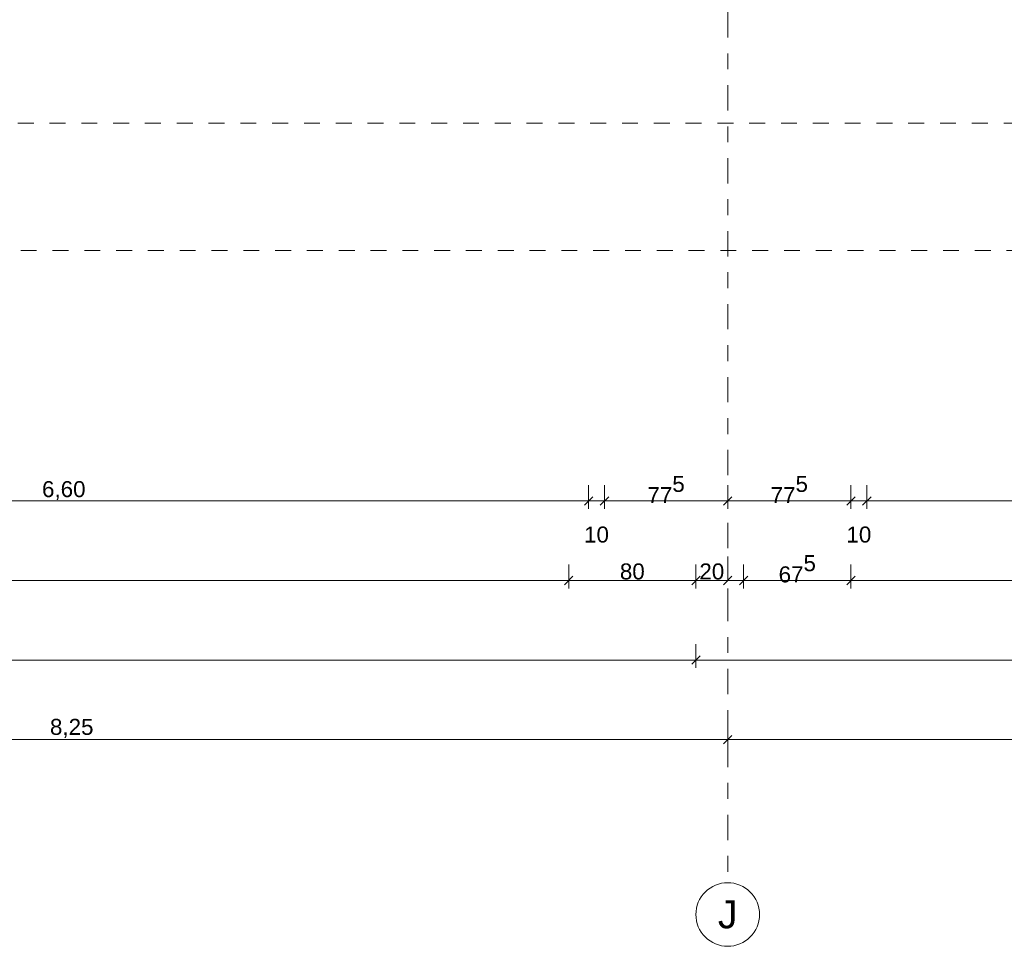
# Model space of a CAD drawing. Header units: metres. Extents: x -273 to 6, y -183 to 13.
# Tile 202 of 256: x -79.12 to -72.93, y -46.57 to -40.75. Entities that reach past the tile are written whole.
import ezdxf

# ---------------------------------------------------------------- set-up
doc = ezdxf.new("R2010")
doc.units = ezdxf.units.M
doc.header["$LTSCALE"] = 0.05
doc.header["$PDMODE"] = 1
doc.header["$PDSIZE"] = -2
doc.linetypes.add('ISO-03 Gestrichelt mit Abstand-3', pattern=[1.524, 0.6096, -0.9144])
doc.linetypes.add('Linienart-53', pattern=[5.291531, 3.175, -1.058062, 0.352704, -0.705764])
doc.layers.get('0').update_dxf_attribs({"lineweight": 25})
doc.layers.add('70 -71 Achsen- 1 Gebäudeachsen', color=7, linetype='Linienart-53', lineweight=18)
doc.layers.add('Keine', color=7, linetype='Continuous', lineweight=9)
doc.layers.add('70 -72 Beschriftung- 1 Beschriftung allgemein', color=7, linetype='Continuous', lineweight=9, true_color=0xff6633)
doc.layers.add('70 -76 Bemaßung- 2 Allgemein', color=7, linetype='Continuous', lineweight=5, true_color=0x6666cc)
doc.styles.add('Arial', font='arial.ttf')
doc.dimstyles.new('k+k_klein', dxfattribs={"dimtxt": 0.100689, "dimasz": 0.05302, "dimexe": 0.05, "dimexo": 0.15, "dimgap": 0.005, "dimtad": 1, "dimdec": 3, "dimtxsty": 'Arial', "dimblk": 'VW_SLASH-2', "dimblk1": 'VW_SLASH-2', "dimblk2": 'VW_SLASH-2', "dimcen": 0, "dimdle": 0.025, "dimadec": 3, "dimazin": 0, "dimtfac": 0.75, "dimtdec": 3, "dimtix": 1, "dimtmove": 0, "dimatfit": 0, "dimldrblk": 'VW_FILLEDARROW', "dimfxl": 0.1, "dimfxlon": 1, "dimfrac": 2, "dimtolj": 1, "dimarcsym": 0})

# ---------------------------------------------------------------- blocks, each defined once
blk = doc.blocks.new('_Achsen (3D)')
at = {"layer": '70 -71 Achsen- 1 Gebäudeachsen', "transparency": 33554687}
blk.add_line((-74.671, 3.8), (-74.671, -46.172), dxfattribs=at)
at = {"color": 255, "transparency": 33554687}
blk.add_wipeout([(-74.671, -46.172), (-74.6514, -46.173), (-74.632, -46.1759), (-74.6129, -46.1807), (-74.5945, -46.1873), (-74.5767, -46.1957), (-74.5599, -46.2057), (-74.5441, -46.2174), (-74.5296, -46.2306), (-74.5164, -46.2452), (-74.5047, -46.2609), (-74.4946, -46.2778), (-74.4862, -46.2955), (-74.4796, -46.314), (-74.4748, -46.333), (-74.472, -46.3524), (-74.471, -46.372), (-74.472, -46.3916), (-74.4748, -46.4111), (-74.4796, -46.4301), (-74.4862, -46.4486), (-74.4946, -46.4663), (-74.5047, -46.4832), (-74.5164, -46.4989), (-74.5296, -46.5135), (-74.5441, -46.5266), (-74.5599, -46.5383), (-74.5767, -46.5484), (-74.5945, -46.5568), (-74.6129, -46.5634), (-74.632, -46.5682), (-74.6514, -46.5711), (-74.671, -46.572), (-74.6906, -46.5711), (-74.71, -46.5682), (-74.7291, -46.5634), (-74.7475, -46.5568), (-74.7653, -46.5484), (-74.7821, -46.5383), (-74.7979, -46.5266), (-74.8124, -46.5135), (-74.8256, -46.4989), (-74.8373, -46.4832), (-74.8474, -46.4663), (-74.8558, -46.4486), (-74.8624, -46.4301), (-74.8672, -46.4111), (-74.87, -46.3916), (-74.871, -46.372), (-74.87, -46.3524), (-74.8672, -46.333), (-74.8624, -46.314), (-74.8558, -46.2955), (-74.8474, -46.2778), (-74.8373, -46.2609), (-74.8256, -46.2452), (-74.8124, -46.2306), (-74.7979, -46.2174), (-74.7821, -46.2057), (-74.7653, -46.1957), (-74.7475, -46.1873), (-74.7291, -46.1807), (-74.71, -46.1759), (-74.6906, -46.173)], dxfattribs=at).dxf.layer = 'Keine'
at = {"layer": 'Keine', "transparency": 33554687, "flags": 128}
blk.add_lwpolyline([(-74.671, -46.172), (-74.6514, -46.173), (-74.632, -46.1759), (-74.6129, -46.1807), (-74.5945, -46.1873), (-74.5767, -46.1957), (-74.5599, -46.2057), (-74.5441, -46.2174), (-74.5296, -46.2306), (-74.5164, -46.2452), (-74.5047, -46.2609), (-74.4946, -46.2778), (-74.4862, -46.2955), (-74.4796, -46.314), (-74.4748, -46.333), (-74.472, -46.3524), (-74.471, -46.372), (-74.472, -46.3916), (-74.4748, -46.4111), (-74.4796, -46.4301), (-74.4862, -46.4486), (-74.4946, -46.4663), (-74.5047, -46.4832), (-74.5164, -46.4989), (-74.5296, -46.5135), (-74.5441, -46.5266), (-74.5599, -46.5383), (-74.5767, -46.5484), (-74.5945, -46.5568), (-74.6129, -46.5634), (-74.632, -46.5682), (-74.6514, -46.5711), (-74.671, -46.572), (-74.6906, -46.5711), (-74.71, -46.5682), (-74.7291, -46.5634), (-74.7475, -46.5568), (-74.7653, -46.5484), (-74.7821, -46.5383), (-74.7979, -46.5266), (-74.8124, -46.5135), (-74.8256, -46.4989), (-74.8373, -46.4832), (-74.8474, -46.4663), (-74.8558, -46.4486), (-74.8624, -46.4301), (-74.8672, -46.4111), (-74.87, -46.3916), (-74.871, -46.372), (-74.87, -46.3524), (-74.8672, -46.333), (-74.8624, -46.314), (-74.8558, -46.2955), (-74.8474, -46.2778), (-74.8373, -46.2609), (-74.8256, -46.2452), (-74.8124, -46.2306), (-74.7979, -46.2174), (-74.7821, -46.2057), (-74.7653, -46.1957), (-74.7475, -46.1873), (-74.7291, -46.1807), (-74.71, -46.1759), (-74.6906, -46.173)], close=True, dxfattribs=at)
at = {"layer": 'Keine', "transparency": 33554687, "insert": (-74.671, -46.372), "char_height": 0.1762, "attachment_point": 5, "line_spacing_factor": 0.970891, "style": 'Arial'}
blk.add_mtext('J', dxfattribs=at)
blk = doc.blocks.new('Gruppe-2490')
at = {"layer": 'Keine', "color": 7, "linetype": 'ISO-03 Gestrichelt mit Abstand-3', "lineweight": 9, "flags": 128}
blk.add_lwpolyline([(-88.6823, -40.004), (-88.6823, -41.3969), (-88.896, -41.3969), (-88.896, -42.1969), (-88.6823, -42.1969), (-88.6823, -43.104), (-86.2423, -43.104), (-86.2423, -42.1969), (-53.0011, -42.1969), (-53.0011, -41.3969), (-70.7461, -41.3969), (-70.7461, -20.5719), (-71.5461, -20.5719), (-71.5461, -41.3969), (-86.2423, -41.3969), (-86.2423, -40.004)], close=True, dxfattribs=at)
blk = doc.blocks.new('_FU_2D LP5 (2D)')
at = {"layer": '70 -72 Beschriftung- 1 Beschriftung allgemein', "color": 7}
blk.add_blockref('Gruppe-2490', (0, 0), dxfattribs=at)
blk = doc.blocks.new('VW_SLASH-2')
at = {"color": 0, "linetype": 'ByBlock', "lineweight": -2, "transparency": 16777216}
blk.add_line((0.47, 0), (-1, 0), dxfattribs=at)
at = {"color": 0, "lineweight": 5, "transparency": 16777216, "flags": 128}
blk.add_lwpolyline([(0.5, 0.5), (-0.5, -0.5)], dxfattribs=at)
blk = doc.blocks.new('*D2829')
at = {"layer": '70 -76 Bemaßung- 2 Allgemein', "color": 0, "lineweight": -2}
for p, q in [((-82.921, -45.172), (-82.921, -45.322)), ((-74.671, -45.172), (-74.671, -45.322)), ((-74.724, -45.272), (-82.868, -45.272))]:
    blk.add_line(p, q, dxfattribs=at)
at = {"layer": 'Defpoints', "color": 0}
for p in [(-82.921, -42.294), (-74.671, -42.294), (-82.921, -45.272)]:
    blk.add_point(p, dxfattribs=at)
at = {"layer": '70 -76 Bemaßung- 2 Allgemein', "color": 0, "lineweight": -2, "xscale": 0.05302001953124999, "yscale": 0.05302001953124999, "zscale": 0.05302001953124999, "rotation": 180}
blk.add_blockref('VW_SLASH-2', (-82.921, -45.272), dxfattribs=at)
at = {"layer": '70 -76 Bemaßung- 2 Allgemein', "color": 0, "lineweight": -2, "xscale": 0.05302001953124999, "yscale": 0.05302001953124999, "zscale": 0.05302001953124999}
blk.add_blockref('VW_SLASH-2', (-74.671, -45.272), dxfattribs=at)
at = {"layer": '70 -76 Bemaßung- 2 Allgemein', "color": 0, "insert": (-78.796, -45.2016), "char_height": 0.10069, "attachment_point": 5, "style": 'Arial'}
blk.add_mtext('\\A1;8,25', dxfattribs=at)
blk = doc.blocks.new('VW_FILLEDARROW')
at = {"linetype": 'Continuous', "lineweight": 0, "transparency": 16777216}
blk.add_hatch(color=0, dxfattribs=at).paths.add_polyline_path([(-2.83, 0.76), (0, 0), (-2.83, -0.76)])
at = {"color": 0, "lineweight": 5, "transparency": 16777216, "flags": 128}
blk.add_lwpolyline([(-2.83, 0.76), (0, 0), (-2.83, -0.76)], close=True, dxfattribs=at)
blk = doc.blocks.new('*D2830')
at = {"layer": '70 -76 Bemaßung- 2 Allgemein', "color": 0, "lineweight": -2}
for p, q in [((-74.671, -45.172), (-74.671, -45.322)), ((-66.421, -45.172), (-66.421, -45.322)), ((-66.474, -45.272), (-74.618, -45.272))]:
    blk.add_line(p, q, dxfattribs=at)
at = {"layer": 'Defpoints', "color": 0}
for p in [(-74.671, -42.294), (-66.421, -42.294), (-74.671, -45.272)]:
    blk.add_point(p, dxfattribs=at)
at = {"layer": '70 -76 Bemaßung- 2 Allgemein', "color": 0, "lineweight": -2, "xscale": 0.05302001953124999, "yscale": 0.05302001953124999, "zscale": 0.05302001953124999, "rotation": 180}
blk.add_blockref('VW_SLASH-2', (-74.671, -45.272), dxfattribs=at)
at = {"layer": '70 -76 Bemaßung- 2 Allgemein', "color": 0, "lineweight": -2, "xscale": 0.05302001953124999, "yscale": 0.05302001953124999, "zscale": 0.05302001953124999}
blk.add_blockref('VW_SLASH-2', (-66.421, -45.272), dxfattribs=at)
at = {"layer": '70 -76 Bemaßung- 2 Allgemein', "color": 0, "insert": (-70.546, -45.2016), "char_height": 0.10069, "attachment_point": 5, "style": 'Arial'}
blk.add_mtext('\\A1;8,25', dxfattribs=at)
blk = doc.blocks.new('*D2871')
at = {"layer": '70 -76 Bemaßung- 2 Allgemein', "color": 0, "lineweight": -2}
for p, q in [((-98.821, -44.672), (-98.821, -44.822)), ((-74.871, -44.672), (-74.871, -44.822)), ((-74.924, -44.772), (-98.768, -44.772))]:
    blk.add_line(p, q, dxfattribs=at)
at = {"layer": 'Defpoints', "color": 0}
for p in [(-74.871, -38.672), (-98.821, -40.047), (-98.821, -44.772)]:
    blk.add_point(p, dxfattribs=at)
at = {"layer": '70 -76 Bemaßung- 2 Allgemein', "color": 0, "lineweight": -2, "xscale": 0.05302001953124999, "yscale": 0.05302001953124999, "zscale": 0.05302001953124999, "rotation": 180}
blk.add_blockref('VW_SLASH-2', (-98.821, -44.772), dxfattribs=at)
at = {"layer": '70 -76 Bemaßung- 2 Allgemein', "color": 0, "lineweight": -2, "xscale": 0.05302001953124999, "yscale": 0.05302001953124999, "zscale": 0.05302001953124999}
blk.add_blockref('VW_SLASH-2', (-74.871, -44.772), dxfattribs=at)
at = {"layer": '70 -76 Bemaßung- 2 Allgemein', "color": 0, "insert": (-86.846, -44.7066), "char_height": 0.10069, "attachment_point": 5, "style": 'Arial'}
blk.add_mtext('\\A1;23,95', dxfattribs=at)
blk = doc.blocks.new('*D2872')
at = {"layer": '70 -76 Bemaßung- 2 Allgemein', "color": 0, "lineweight": -2}
for p, q in [((-74.871, -44.672), (-74.871, -44.822)), ((-49.171, -44.672), (-49.171, -44.822)), ((-49.224, -44.772), (-74.818, -44.772))]:
    blk.add_line(p, q, dxfattribs=at)
at = {"layer": 'Defpoints', "color": 0}
for p in [(-74.871, -38.672), (-49.171, -40.197), (-74.871, -44.772)]:
    blk.add_point(p, dxfattribs=at)
at = {"layer": '70 -76 Bemaßung- 2 Allgemein', "color": 0, "lineweight": -2, "xscale": 0.05302001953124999, "yscale": 0.05302001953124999, "zscale": 0.05302001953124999, "rotation": 180}
blk.add_blockref('VW_SLASH-2', (-74.871, -44.772), dxfattribs=at)
at = {"layer": '70 -76 Bemaßung- 2 Allgemein', "color": 0, "lineweight": -2, "xscale": 0.05302001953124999, "yscale": 0.05302001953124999, "zscale": 0.05302001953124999}
blk.add_blockref('VW_SLASH-2', (-49.171, -44.772), dxfattribs=at)
at = {"layer": '70 -76 Bemaßung- 2 Allgemein', "color": 0, "insert": (-62.021, -44.7066), "char_height": 0.10069, "attachment_point": 5, "style": 'Arial'}
blk.add_mtext('\\A1;25,70', dxfattribs=at)
blk = doc.blocks.new('*D2915')
at = {"layer": '70 -76 Bemaßung- 2 Allgemein', "color": 0, "lineweight": -2}
for p, q in [((-98.821, -44.172), (-98.821, -44.322)), ((-75.671, -44.172), (-75.671, -44.322)), ((-75.724, -44.272), (-98.768, -44.272))]:
    blk.add_line(p, q, dxfattribs=at)
at = {"layer": 'Defpoints', "color": 0}
for p in [(-98.821, -34.397), (-75.671, -34.397), (-98.821, -44.272)]:
    blk.add_point(p, dxfattribs=at)
at = {"layer": '70 -76 Bemaßung- 2 Allgemein', "color": 0, "lineweight": -2, "xscale": 0.05302001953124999, "yscale": 0.05302001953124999, "zscale": 0.05302001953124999, "rotation": 180}
blk.add_blockref('VW_SLASH-2', (-98.821, -44.272), dxfattribs=at)
at = {"layer": '70 -76 Bemaßung- 2 Allgemein', "color": 0, "lineweight": -2, "xscale": 0.05302001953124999, "yscale": 0.05302001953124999, "zscale": 0.05302001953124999}
blk.add_blockref('VW_SLASH-2', (-75.671, -44.272), dxfattribs=at)
at = {"layer": '70 -76 Bemaßung- 2 Allgemein', "color": 0, "insert": (-87.246, -44.2066), "char_height": 0.10069, "attachment_point": 5, "style": 'Arial'}
blk.add_mtext('\\A1;23,15', dxfattribs=at)
blk = doc.blocks.new('*D2916')
at = {"layer": '70 -76 Bemaßung- 2 Allgemein', "color": 0, "lineweight": -2}
for p, q in [((-75.671, -44.172), (-75.671, -44.322)), ((-74.871, -44.172), (-74.871, -44.322)), ((-74.924, -44.272), (-75.618, -44.272))]:
    blk.add_line(p, q, dxfattribs=at)
at = {"layer": 'Defpoints', "color": 0}
for p in [(-75.671, -34.397), (-74.871, -35.197), (-75.671, -44.272)]:
    blk.add_point(p, dxfattribs=at)
at = {"layer": '70 -76 Bemaßung- 2 Allgemein', "color": 0, "lineweight": -2, "xscale": 0.05302001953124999, "yscale": 0.05302001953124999, "zscale": 0.05302001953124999, "rotation": 180}
blk.add_blockref('VW_SLASH-2', (-75.671, -44.272), dxfattribs=at)
at = {"layer": '70 -76 Bemaßung- 2 Allgemein', "color": 0, "lineweight": -2, "xscale": 0.05302001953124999, "yscale": 0.05302001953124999, "zscale": 0.05302001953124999}
blk.add_blockref('VW_SLASH-2', (-74.871, -44.272), dxfattribs=at)
at = {"layer": '70 -76 Bemaßung- 2 Allgemein', "color": 0, "insert": (-75.271, -44.2156), "char_height": 0.10069, "attachment_point": 5, "style": 'Arial'}
blk.add_mtext('\\A1;80', dxfattribs=at)
blk = doc.blocks.new('*D2917')
at = {"layer": '70 -76 Bemaßung- 2 Allgemein', "color": 0, "lineweight": -2}
for p, q in [((-74.671, -44.122), (-74.671, -44.222)), ((-74.871, -44.172), (-74.871, -44.322)), ((-74.724, -44.272), (-74.818, -44.272))]:
    blk.add_line(p, q, dxfattribs=at)
at = {"layer": 'Defpoints', "color": 0}
for p in [(-74.871, -35.197), (-74.871, -44.272), (-74.671, -44.272)]:
    blk.add_point(p, dxfattribs=at)
at = {"layer": '70 -76 Bemaßung- 2 Allgemein', "color": 0, "lineweight": -2, "xscale": 0.05302001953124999, "yscale": 0.05302001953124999, "zscale": 0.05302001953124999, "rotation": 180}
blk.add_blockref('VW_SLASH-2', (-74.871, -44.272), dxfattribs=at)
at = {"layer": '70 -76 Bemaßung- 2 Allgemein', "color": 0, "lineweight": -2, "xscale": 0.05302001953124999, "yscale": 0.05302001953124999, "zscale": 0.05302001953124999}
blk.add_blockref('VW_SLASH-2', (-74.671, -44.272), dxfattribs=at)
at = {"layer": '70 -76 Bemaßung- 2 Allgemein', "color": 0, "insert": (-74.771, -44.2156), "char_height": 0.10069, "attachment_point": 5, "style": 'Arial'}
blk.add_mtext('\\A1;20', dxfattribs=at)
blk = doc.blocks.new('*D2918')
at = {"layer": '70 -76 Bemaßung- 2 Allgemein', "color": 0, "lineweight": -2}
for p, q in [((-74.571, -44.172), (-74.571, -44.322)), ((-74.724, -44.272), (-74.777, -44.272)), ((-74.571, -44.272), (-74.671, -44.272)), ((-74.671, -44.422), (-74.671, -44.322)), ((-74.518, -44.272), (-74.465, -44.272))]:
    blk.add_line(p, q, dxfattribs=at)
at = {"layer": 'Defpoints', "color": 0}
for p in [(-74.571, -35.197), (-74.671, -44.272), (-74.671, -44.272)]:
    blk.add_point(p, dxfattribs=at)
at = {"layer": '70 -76 Bemaßung- 2 Allgemein', "color": 0, "lineweight": -2, "xscale": 0.05302001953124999, "yscale": 0.05302001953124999, "zscale": 0.05302001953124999}
blk.add_blockref('VW_SLASH-2', (-74.671, -44.272), dxfattribs=at)
at = {"layer": '70 -76 Bemaßung- 2 Allgemein', "color": 0, "lineweight": -2, "xscale": 0.05302001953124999, "yscale": 0.05302001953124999, "zscale": 0.05302001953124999, "rotation": 180}
blk.add_blockref('VW_SLASH-2', (-74.571, -44.272), dxfattribs=at)
at = {"layer": '70 -76 Bemaßung- 2 Allgemein', "color": 0, "insert": (-65.5954, -44.272), "char_height": 0.10069, "attachment_point": 5, "style": 'Arial'}
blk.add_mtext('\\A1;10', dxfattribs=at)
blk = doc.blocks.new('*D2919')
at = {"layer": '70 -76 Bemaßung- 2 Allgemein', "color": 0, "lineweight": -2}
for p, q in [((-74.571, -44.172), (-74.571, -44.322)), ((-73.896, -44.172), (-73.896, -44.322)), ((-73.949, -44.272), (-74.518, -44.272))]:
    blk.add_line(p, q, dxfattribs=at)
at = {"layer": 'Defpoints', "color": 0}
for p in [(-74.571, -35.197), (-73.896, -39.347), (-74.571, -44.272)]:
    blk.add_point(p, dxfattribs=at)
at = {"layer": '70 -76 Bemaßung- 2 Allgemein', "color": 0, "lineweight": -2, "xscale": 0.05302001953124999, "yscale": 0.05302001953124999, "zscale": 0.05302001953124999, "rotation": 180}
blk.add_blockref('VW_SLASH-2', (-74.571, -44.272), dxfattribs=at)
at = {"layer": '70 -76 Bemaßung- 2 Allgemein', "color": 0, "lineweight": -2, "xscale": 0.05302001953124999, "yscale": 0.05302001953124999, "zscale": 0.05302001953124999}
blk.add_blockref('VW_SLASH-2', (-73.896, -44.272), dxfattribs=at)
at = {"layer": '70 -76 Bemaßung- 2 Allgemein', "color": 0, "insert": (-74.2335, -44.1989), "char_height": 0.100689, "attachment_point": 5, "style": 'Arial'}
blk.add_mtext('\\A1;67\\S5^ ;', dxfattribs=at)
blk = doc.blocks.new('*D2920')
at = {"layer": '70 -76 Bemaßung- 2 Allgemein', "color": 0, "lineweight": -2}
for p, q in [((-73.896, -44.172), (-73.896, -44.322)), ((-67.521, -44.172), (-67.521, -44.322)), ((-67.574, -44.272), (-73.843, -44.272))]:
    blk.add_line(p, q, dxfattribs=at)
at = {"layer": 'Defpoints', "color": 0}
for p in [(-73.896, -39.347), (-67.521, -39.647), (-73.896, -44.272)]:
    blk.add_point(p, dxfattribs=at)
at = {"layer": '70 -76 Bemaßung- 2 Allgemein', "color": 0, "lineweight": -2, "xscale": 0.05302001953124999, "yscale": 0.05302001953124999, "zscale": 0.05302001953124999, "rotation": 180}
blk.add_blockref('VW_SLASH-2', (-73.896, -44.272), dxfattribs=at)
at = {"layer": '70 -76 Bemaßung- 2 Allgemein', "color": 0, "lineweight": -2, "xscale": 0.05302001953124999, "yscale": 0.05302001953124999, "zscale": 0.05302001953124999}
blk.add_blockref('VW_SLASH-2', (-67.521, -44.272), dxfattribs=at)
at = {"layer": '70 -76 Bemaßung- 2 Allgemein', "color": 0, "insert": (-70.7085, -44.1898), "char_height": 0.100689, "attachment_point": 5, "style": 'Arial'}
blk.add_mtext('\\A1;6,37\\S5^ ;', dxfattribs=at)
blk = doc.blocks.new('*D3119')
at = {"layer": '70 -76 Bemaßung- 2 Allgemein', "color": 0, "lineweight": -2}
for p, q in [((-82.146, -43.672), (-82.146, -43.822)), ((-75.546, -43.672), (-75.546, -43.822)), ((-75.599, -43.772), (-82.093, -43.772))]:
    blk.add_line(p, q, dxfattribs=at)
at = {"layer": 'Defpoints', "color": 0}
for p in [(-82.146, -40.322), (-75.546, -40.322), (-82.146, -43.772)]:
    blk.add_point(p, dxfattribs=at)
at = {"layer": '70 -76 Bemaßung- 2 Allgemein', "color": 0, "lineweight": -2, "xscale": 0.05302001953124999, "yscale": 0.05302001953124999, "zscale": 0.05302001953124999, "rotation": 180}
blk.add_blockref('VW_SLASH-2', (-82.146, -43.772), dxfattribs=at)
at = {"layer": '70 -76 Bemaßung- 2 Allgemein', "color": 0, "lineweight": -2, "xscale": 0.05302001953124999, "yscale": 0.05302001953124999, "zscale": 0.05302001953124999}
blk.add_blockref('VW_SLASH-2', (-75.546, -43.772), dxfattribs=at)
at = {"layer": '70 -76 Bemaßung- 2 Allgemein', "color": 0, "insert": (-78.846, -43.7066), "char_height": 0.10069, "attachment_point": 5, "style": 'Arial'}
blk.add_mtext('\\A1;6,60', dxfattribs=at)
blk = doc.blocks.new('*D3120')
at = {"layer": '70 -76 Bemaßung- 2 Allgemein', "color": 0, "lineweight": -2}
for p, q in [((-75.546, -43.672), (-75.546, -43.822)), ((-75.446, -43.672), (-75.446, -43.822)), ((-75.599, -43.772), (-75.652, -43.772)), ((-75.446, -43.772), (-75.546, -43.772)), ((-75.393, -43.772), (-75.34, -43.772))]:
    blk.add_line(p, q, dxfattribs=at)
at = {"layer": 'Defpoints', "color": 0}
for p in [(-75.446, -40.222), (-75.546, -40.322), (-75.546, -43.772)]:
    blk.add_point(p, dxfattribs=at)
at = {"layer": '70 -76 Bemaßung- 2 Allgemein', "color": 0, "lineweight": -2, "xscale": 0.05302001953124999, "yscale": 0.05302001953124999, "zscale": 0.05302001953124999}
blk.add_blockref('VW_SLASH-2', (-75.546, -43.772), dxfattribs=at)
at = {"layer": '70 -76 Bemaßung- 2 Allgemein', "color": 0, "lineweight": -2, "xscale": 0.05302001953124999, "yscale": 0.05302001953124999, "zscale": 0.05302001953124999, "rotation": 180}
blk.add_blockref('VW_SLASH-2', (-75.446, -43.772), dxfattribs=at)
at = {"layer": '70 -76 Bemaßung- 2 Allgemein', "color": 0, "insert": (-75.496, -43.9837), "char_height": 0.10069, "attachment_point": 5, "style": 'Arial'}
blk.add_mtext('\\A1;10', dxfattribs=at)
blk = doc.blocks.new('*D3121')
at = {"layer": '70 -76 Bemaßung- 2 Allgemein', "color": 0, "lineweight": -2}
for p, q in [((-75.446, -43.672), (-75.446, -43.822)), ((-74.671, -43.672), (-74.671, -43.822)), ((-74.724, -43.772), (-75.393, -43.772))]:
    blk.add_line(p, q, dxfattribs=at)
at = {"layer": 'Defpoints', "color": 0}
for p in [(-75.446, -40.222), (-74.671, -40.222), (-75.446, -43.772)]:
    blk.add_point(p, dxfattribs=at)
at = {"layer": '70 -76 Bemaßung- 2 Allgemein', "color": 0, "lineweight": -2, "xscale": 0.05302001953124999, "yscale": 0.05302001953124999, "zscale": 0.05302001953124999, "rotation": 180}
blk.add_blockref('VW_SLASH-2', (-75.446, -43.772), dxfattribs=at)
at = {"layer": '70 -76 Bemaßung- 2 Allgemein', "color": 0, "lineweight": -2, "xscale": 0.05302001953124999, "yscale": 0.05302001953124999, "zscale": 0.05302001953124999}
blk.add_blockref('VW_SLASH-2', (-74.671, -43.772), dxfattribs=at)
at = {"layer": '70 -76 Bemaßung- 2 Allgemein', "color": 0, "insert": (-75.0585, -43.6998), "char_height": 0.100689, "attachment_point": 5, "style": 'Arial'}
blk.add_mtext('\\A1;77\\S5^ ;', dxfattribs=at)
blk = doc.blocks.new('*D3122')
at = {"layer": '70 -76 Bemaßung- 2 Allgemein', "color": 0, "lineweight": -2}
for p, q in [((-74.671, -43.672), (-74.671, -43.822)), ((-73.896, -43.672), (-73.896, -43.822)), ((-73.949, -43.772), (-74.618, -43.772))]:
    blk.add_line(p, q, dxfattribs=at)
at = {"layer": 'Defpoints', "color": 0}
for p in [(-74.671, -40.222), (-73.896, -40.222), (-74.671, -43.772)]:
    blk.add_point(p, dxfattribs=at)
at = {"layer": '70 -76 Bemaßung- 2 Allgemein', "color": 0, "lineweight": -2, "xscale": 0.05302001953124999, "yscale": 0.05302001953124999, "zscale": 0.05302001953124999, "rotation": 180}
blk.add_blockref('VW_SLASH-2', (-74.671, -43.772), dxfattribs=at)
at = {"layer": '70 -76 Bemaßung- 2 Allgemein', "color": 0, "lineweight": -2, "xscale": 0.05302001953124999, "yscale": 0.05302001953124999, "zscale": 0.05302001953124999}
blk.add_blockref('VW_SLASH-2', (-73.896, -43.772), dxfattribs=at)
at = {"layer": '70 -76 Bemaßung- 2 Allgemein', "color": 0, "insert": (-74.2835, -43.6998), "char_height": 0.100689, "attachment_point": 5, "style": 'Arial'}
blk.add_mtext('\\A1;77\\S5^ ;', dxfattribs=at)
blk = doc.blocks.new('*D3123')
at = {"layer": '70 -76 Bemaßung- 2 Allgemein', "color": 0, "lineweight": -2}
for p, q in [((-73.896, -43.672), (-73.896, -43.822)), ((-73.796, -43.672), (-73.796, -43.822)), ((-73.949, -43.772), (-74.002, -43.772)), ((-73.796, -43.772), (-73.896, -43.772)), ((-73.743, -43.772), (-73.69, -43.772))]:
    blk.add_line(p, q, dxfattribs=at)
at = {"layer": 'Defpoints', "color": 0}
for p in [(-73.896, -40.222), (-73.796, -40.322), (-73.896, -43.772)]:
    blk.add_point(p, dxfattribs=at)
at = {"layer": '70 -76 Bemaßung- 2 Allgemein', "color": 0, "lineweight": -2, "xscale": 0.05302001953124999, "yscale": 0.05302001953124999, "zscale": 0.05302001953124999}
blk.add_blockref('VW_SLASH-2', (-73.896, -43.772), dxfattribs=at)
at = {"layer": '70 -76 Bemaßung- 2 Allgemein', "color": 0, "lineweight": -2, "xscale": 0.05302001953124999, "yscale": 0.05302001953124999, "zscale": 0.05302001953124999, "rotation": 180}
blk.add_blockref('VW_SLASH-2', (-73.796, -43.772), dxfattribs=at)
at = {"layer": '70 -76 Bemaßung- 2 Allgemein', "color": 0, "insert": (-73.846, -43.9837), "char_height": 0.10069, "attachment_point": 5, "style": 'Arial'}
blk.add_mtext('\\A1;10', dxfattribs=at)
blk = doc.blocks.new('*D3124')
at = {"layer": '70 -76 Bemaßung- 2 Allgemein', "color": 0, "lineweight": -2}
for p, q in [((-73.796, -43.672), (-73.796, -43.822)), ((-67.621, -43.672), (-67.621, -43.822)), ((-67.674, -43.772), (-73.743, -43.772))]:
    blk.add_line(p, q, dxfattribs=at)
at = {"layer": 'Defpoints', "color": 0}
for p in [(-73.796, -40.322), (-67.621, -40.647), (-73.796, -43.772)]:
    blk.add_point(p, dxfattribs=at)
at = {"layer": '70 -76 Bemaßung- 2 Allgemein', "color": 0, "lineweight": -2, "xscale": 0.05302001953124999, "yscale": 0.05302001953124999, "zscale": 0.05302001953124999, "rotation": 180}
blk.add_blockref('VW_SLASH-2', (-73.796, -43.772), dxfattribs=at)
at = {"layer": '70 -76 Bemaßung- 2 Allgemein', "color": 0, "lineweight": -2, "xscale": 0.05302001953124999, "yscale": 0.05302001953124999, "zscale": 0.05302001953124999}
blk.add_blockref('VW_SLASH-2', (-67.621, -43.772), dxfattribs=at)
at = {"layer": '70 -76 Bemaßung- 2 Allgemein', "color": 0, "insert": (-70.7085, -43.6898), "char_height": 0.100689, "attachment_point": 5, "style": 'Arial'}
blk.add_mtext('\\A1;6,17\\S5^ ;', dxfattribs=at)
blk = doc.blocks.new('Gruppe-2780')
at = {"layer": '70 -76 Bemaßung- 2 Allgemein'}
for p1, p2, picture, middle in [((-74.67099996, -42.29404198), (-82.92099996, -42.29404198), '*D2829', (-78.79599996, -45.20157844)), ((-66.42099996, -42.29404198), (-74.67099996, -42.29404198), '*D2830', (-70.54599996, -45.20157844))]:
    dim = blk.add_aligned_dim(p1=p1, p2=p2, distance=2.978, text='8,25', dimstyle='k+k_klein', override={"dimtxt": 0.100689, "dimgap": 0.01, "dimdec": 8, "dimpost": '<>', "dimtxsty": 'Arial', "dimtmove": 2}, dxfattribs=at)
    dim.commit()
    dim.dimension.update_dxf_attribs({"geometry": picture, "text_midpoint": middle})
blk = doc.blocks.new('Gruppe-2785')
at = {"layer": '70 -76 Bemaßung- 2 Allgemein'}
for base, p1, p2, text, picture, middle in [((-98.82099996, -44.77204198), (-74.87099996, -38.67204198), (-98.82099996, -40.04704198), '23,95', '*D2871', (-86.84599996, -44.70657844)), ((-74.87099996, -44.77204198), (-49.17099996, -40.19704198), (-74.87099996, -38.67204198), '25,70', '*D2872', (-62.02099996, -44.70657844))]:
    dim = blk.add_linear_dim(base=base, p1=p1, p2=p2, text=text, dimstyle='k+k_klein', override={"dimtxt": 0.100689, "dimgap": 0.005, "dimdec": 8, "dimpost": '<>', "dimtxsty": 'Arial', "dimtmove": 2}, dxfattribs=at)
    dim.commit()
    dim.dimension.update_dxf_attribs({"geometry": picture, "text_midpoint": middle})
blk = doc.blocks.new('Gruppe-2787')
at = {"layer": '70 -76 Bemaßung- 2 Allgemein'}
for base, p1, p2, text, picture, middle in [((-98.82099996, -44.27204198), (-75.67099996, -34.39704198), (-98.82099996, -34.39704198), '23,15', '*D2915', (-87.24599996, -44.20657844)), ((-75.67099996, -44.27204198), (-74.87099996, -35.19704198), (-75.67099996, -34.39704198), '80', '*D2916', (-75.27099996, -44.21564042)), ((-74.87099996, -44.27204198), (-74.67099996, -44.27204198), (-74.87099996, -35.19704198), '20', '*D2917', (-74.77099996, -44.21564042)), ((-74.57099996, -44.27204198), (-73.89599996, -39.34704198), (-74.57099996, -35.19704198), '67\\S5^ ;', '*D2919', (-74.23349996, -44.19890932)), ((-73.89599996, -44.27204198), (-67.52099996, -39.64704198), (-73.89599996, -39.34704198), '6,37\\S5^ ;', '*D2920', (-70.70849996, -44.18984735))]:
    dim = blk.add_linear_dim(base=base, p1=p1, p2=p2, text=text, dimstyle='k+k_klein', override={"dimtxt": 0.100689, "dimgap": 0.005, "dimdec": 8, "dimpost": '<>', "dimtxsty": 'Arial', "dimtmove": 2}, dxfattribs=at)
    dim.commit()
    dim.dimension.update_dxf_attribs({"geometry": picture, "text_midpoint": middle})
dim = blk.add_linear_dim(base=(-74.67099996, -44.27204198), p1=(-74.57099996, -35.19704198), p2=(-74.67099996, -44.27204198), text='10', dimstyle='k+k_klein', override={"dimtxt": 0.100689, "dimgap": 0.081139, "dimdec": 8, "dimpost": '<>', "dimtxsty": 'Arial', "dimtmove": 2}, dxfattribs=at)
dim.commit()
dim.dimension.update_dxf_attribs({"geometry": '*D2918', "text_midpoint": (-65.59544902, -44.27204198), "dimtype": 160})
blk = doc.blocks.new('Gruppe-2791')
at = {"layer": '70 -76 Bemaßung- 2 Allgemein'}
for base, p1, p2, text, override, picture, middle in [((-75.54599996, -43.77204198), (-75.44599996, -40.22204198), (-75.54599996, -40.32204198), '10', {"dimtxt": 0.100689, "dimgap": 0.005, "dimdec": 8, "dimpost": '<>', "dimtxsty": 'Arial', "dimtix": 0, "dimtmove": 2}, '*D3120', (-75.49599996, -43.98374666)), ((-75.44599996, -43.77204198), (-74.67099996, -40.22204198), (-75.44599996, -40.22204198), '77\\S5^ ;', {"dimtxt": 0.100689, "dimgap": 0.005, "dimdec": 8, "dimpost": '<>', "dimtxsty": 'Arial', "dimtmove": 2}, '*D3121', (-75.05849996, -43.69976518)), ((-74.67099996, -43.77204198), (-73.89599996, -40.22204198), (-74.67099996, -40.22204198), '77\\S5^ ;', {"dimtxt": 0.100689, "dimgap": 0.005, "dimdec": 8, "dimpost": '<>', "dimtxsty": 'Arial', "dimtmove": 2}, '*D3122', (-74.28349996, -43.69976518)), ((-73.89599996, -43.77204198), (-73.79599996, -40.32204198), (-73.89599996, -40.22204198), '10', {"dimtxt": 0.100689, "dimgap": 0.005, "dimdec": 8, "dimpost": '<>', "dimtxsty": 'Arial', "dimtix": 0, "dimtmove": 2}, '*D3123', (-73.84599996, -43.98374666)), ((-82.14599996, -43.77204198), (-75.54599996, -40.32204198), (-82.14599996, -40.32204198), '6,60', {"dimtxt": 0.100689, "dimgap": 0.005, "dimdec": 8, "dimpost": '<>', "dimtxsty": 'Arial', "dimtmove": 2}, '*D3119', (-78.84599996, -43.70657844)), ((-73.79599996, -43.77204198), (-67.62099996, -40.64704198), (-73.79599996, -40.32204198), '6,17\\S5^ ;', {"dimtxt": 0.100689, "dimgap": 0.005, "dimdec": 8, "dimpost": '<>', "dimtxsty": 'Arial', "dimtmove": 2}, '*D3124', (-70.70849996, -43.68984735))]:
    dim = blk.add_linear_dim(base=base, p1=p1, p2=p2, text=text, dimstyle='k+k_klein', override=override, dxfattribs=at)
    dim.commit()
    dim.dimension.update_dxf_attribs({"geometry": picture, "text_midpoint": middle})
blk = doc.blocks.new('_FU_2D Bemaßung_ Beschriftung (3D)')
at = {"layer": '70 -76 Bemaßung- 2 Allgemein'}
for name in ['Gruppe-2787', 'Gruppe-2785', 'Gruppe-2791', 'Gruppe-2780']:
    blk.add_blockref(name, (0, 0), dxfattribs=at)

msp = doc.modelspace()

# ---------------------------------------------------------------- block references
at = {"layer": 'Keine', "color": 1}
msp.add_blockref('_Achsen (3D)', (0, 0), dxfattribs=at)

# ---------------------------------------------------------------- next in the draw order: block references
msp.add_blockref('_FU_2D LP5 (2D)', (0, 0), dxfattribs=at)

# ---------------------------------------------------------------- next in the draw order: block references
msp.add_blockref('_FU_2D Bemaßung_ Beschriftung (3D)', (0, 0), dxfattribs=at)

doc.saveas('drawing.dxf')
